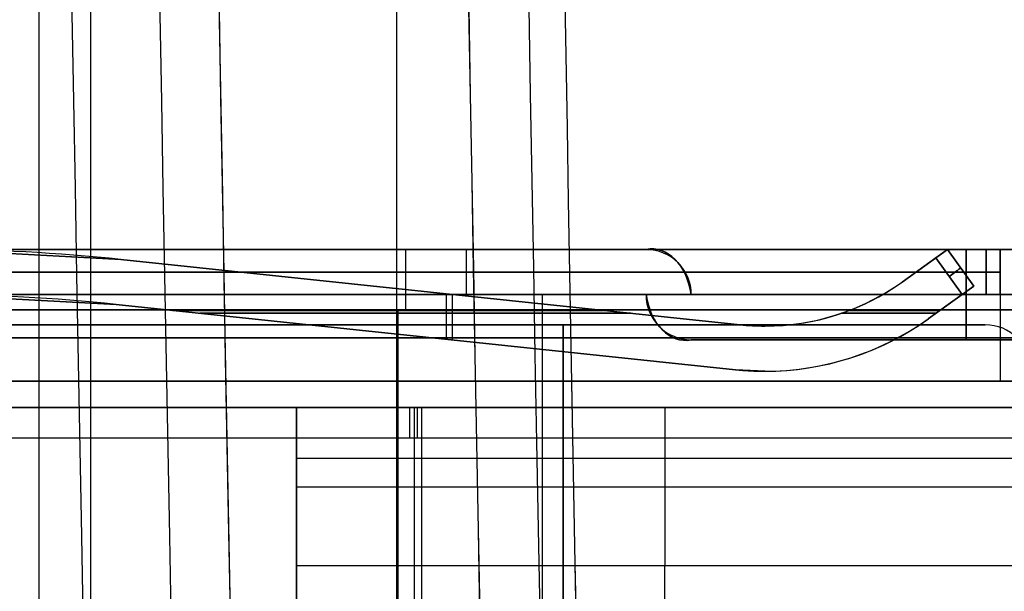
# Model space of a CAD drawing. Extents: x -64 to 57, y 4 to 161.
# Tile 23 of 256: x -61.08 to -54.55, y 41.94 to 45.73. Entities that reach past the tile are written whole.
import ezdxf

# ---------------------------------------------------------------- set-up
doc = ezdxf.new("R2010")
doc.units = 0
doc.layers.add('DEFAULT', color=7, linetype='CONTINUOUS')

msp = doc.modelspace()

# ---------------------------------------------------------------- linework, layer by layer
at = {"layer": 'DEFAULT', "color": 1}
for p, q in [((-60.9551, 12.1037, 35.613), (-60.9551, 150.6227, 35.613)), ((-58.5812, 9.8556, 31.6665), (-58.5812, 71.4914, 31.6665)), ((-58.5812, 9.855, 65.5085), (-58.5812, 71.4914, 65.5085)), ((-60.6117, 12.0995, 65.4553), (-60.6117, 71.385, 65.4553)), ((-60.6117, 12.0995, 31.7197), (-60.6117, 71.385, 31.7197))]:
    msp.add_line(p, q, dxfattribs=at)
at = {"layer": 'DEFAULT'}
for p, q in [((-62.8671, 44.2065, 52.6366), (-46.1771, 44.2065, 52.6366)), ((-54.1771, 44.2065, 39.1966), (-62.8671, 44.2065, 39.1966)), ((-62.8671, 44.2065, 45.0666), (-46.1771, 44.2065, 45.0666)), ((-60.4124, 44.14, 49.3505), (-61.6771, 44.2065, 49.2866)), ((-61.6771, 44.2065, 51.1866), (-60.4124, 44.14, 51.1226)), ((-61.6771, 44.2065, 42.7666), (-60.4124, 44.14, 42.7026)), ((-60.4124, 44.14, 40.9305), (-61.6771, 44.2065, 40.8666)), ((-61.5701, 44.2065, 48.8441), (-54.6701, 44.2065, 49.33)), ((-54.6701, 44.2065, 51.1431), (-61.5701, 44.2065, 51.629)), ((-54.6701, 44.2065, 42.7231), (-61.5701, 44.2065, 43.209)), ((-61.5701, 44.2065, 40.4241), (-54.6701, 44.2065, 40.91)), ((-58.1201, 44.2065, 49.0871), (-58.1201, 43.9065, 49.0871)), ((-58.1201, 44.2065, 51.3861), (-58.1201, 43.9065, 51.3861)), ((-58.1201, 44.2065, 42.9661), (-58.1201, 43.9065, 42.9661)), ((-58.1201, 44.2065, 40.6671), (-58.1201, 43.9065, 40.6671)), ((-52.6771, 44.2065, 46.4166), (-56.9271, 44.2065, 46.4166)), ((-56.9271, 44.2065, 46.4166), (-56.9271, 44.2065, 45.4166)), ((-56.9271, 44.2065, 45.4166), (-52.6771, 44.2065, 45.4166)), ((-55.2284, 43.9899, 42.4407), (-54.9257, 44.2065, 42.4254)), ((-54.9257, 44.2065, 41.2077), (-55.2284, 43.9899, 41.1924)), ((-54.9257, 44.2065, 50.2366), (-55.2284, 43.9899, 50.2366)), ((-54.9257, 44.2065, 41.8166), (-55.2284, 43.9899, 41.8166)), ((-55.0037, 44.1507, 50.8493), (-54.9257, 44.2065, 50.7494)), ((-54.9257, 44.2065, 49.7238), (-55.0037, 44.1507, 49.6238)), ((-54.9257, 44.2065, 42.4254), (-54.7511, 43.9625, 42.4166)), ((-54.7511, 43.9625, 41.2166), (-54.9257, 44.2065, 41.2077)), ((-54.9257, 44.2065, 50.7494), (-54.9257, 44.2065, 49.7238)), ((-54.9257, 44.2065, 49.7238), (-54.7511, 43.9625, 49.7326)), ((-54.7511, 43.9625, 50.7405), (-54.9257, 44.2065, 50.7494)), ((-54.9257, 44.2065, 41.2077), (-54.9257, 44.2065, 42.4254)), ((-54.9257, 44.2065, 50.7494), (-54.7511, 43.9625, 50.7405)), ((-54.7511, 43.9625, 41.8166), (-54.9257, 44.2065, 41.8166)), ((-54.9257, 44.2065, 50.2366), (-54.7511, 43.9625, 50.2366)), ((-54.6701, 43.9065, 49.33), (-54.6701, 44.2065, 49.33)), ((-54.6701, 44.2065, 51.1431), (-54.6701, 43.9065, 51.1431)), ((-54.6701, 43.9065, 42.7231), (-54.6701, 44.2065, 42.7231)), ((-54.6701, 43.9065, 40.91), (-54.6701, 44.2065, 40.91)), ((-54.5771, 44.2065, 49.4298), (-54.5771, 44.2065, 51.0434)), ((-54.5771, 44.2065, 41.0098), (-54.5771, 44.2065, 42.6234)), ((-54.5771, 44.2065, 49.4298), (-54.5771, 43.9065, 49.4298)), ((-54.5771, 43.9065, 51.0434), (-54.5771, 44.2065, 51.0434)), ((-54.5771, 43.9065, 42.6234), (-54.5771, 44.2065, 42.6234)), ((-54.5771, 43.9065, 41.0098), (-54.5771, 44.2065, 41.0098)), ((-54.5771, 44.2065, 50.2366), (-54.5771, 43.9065, 50.2366)), ((-54.5771, 44.2065, 41.8166), (-54.5771, 43.9065, 41.8166)), ((-60.4124, 44.14, 51.1226), (-60.4124, 44.14, 49.3505)), ((-60.4124, 44.14, 42.7026), (-60.4124, 44.14, 40.9305)), ((-56.3027, 43.7065, 49.5582), (-60.4124, 44.14, 49.3505)), ((-60.4124, 44.14, 51.1226), (-56.3027, 43.7065, 50.915)), ((-60.4124, 44.14, 42.7026), (-56.3027, 43.7065, 42.495)), ((-56.3027, 43.7065, 41.1382), (-60.4124, 44.14, 40.9305)), ((-56.3027, 43.7065, 50.2366), (-60.4124, 44.14, 50.2366)), ((-56.3027, 43.7065, 41.8166), (-60.4124, 44.14, 41.8166)), ((-55.0037, 44.1507, 49.6238), (-55.2284, 43.9899, 49.6124)), ((-55.2284, 43.9899, 50.8607), (-55.0037, 44.1507, 50.8493)), ((-54.8291, 43.9067, 49.6326), (-55.0037, 44.1507, 49.6238)), ((-55.0037, 44.1507, 50.8493), (-54.8291, 43.9067, 50.8405)), ((-61.5701, 44.0565, 48.8441), (-54.6701, 44.0565, 49.33)), ((-61.5701, 44.0565, 51.629), (-54.6701, 44.0565, 51.1431)), ((-54.6701, 44.0565, 42.7231), (-61.5701, 44.0565, 43.209)), ((-54.6701, 44.0565, 40.91), (-61.5701, 44.0565, 40.4241)), ((-55.0771, 44.0982, 49.6201), (-55.0771, 44.0982, 50.853)), ((-55.0771, 44.0982, 41.2001), (-55.0771, 44.0982, 42.433)), ((-54.8384, 44.0845, 41.2122), (-54.8384, 44.0845, 42.421)), ((-54.8384, 44.0845, 49.7282), (-54.8384, 44.0845, 50.745)), ((-54.5771, 44.0565, 49.4298), (-54.5771, 44.0565, 51.0434)), ((-54.5771, 44.0565, 41.0098), (-54.5771, 44.0565, 42.6234)), ((-55.2284, 43.9899, 41.1924), (-55.2284, 43.9899, 42.4407)), ((-55.2284, 43.9899, 49.6124), (-55.2284, 43.9899, 50.8607)), ((-58.3575, 43.9232, 49.4543), (-58.3575, 43.9232, 51.0188)), ((-58.3575, 43.9232, 41.0343), (-58.3575, 43.9232, 42.5988)), ((-58.2531, 43.9122, 49.4596), (-58.2531, 43.6106, 49.4596)), ((-58.2531, 43.9122, 51.0135), (-58.2531, 43.6106, 51.0135)), ((-54.7511, 43.9625, 42.4166), (-55.0539, 43.7459, 42.4319)), ((-55.0539, 43.7459, 41.2013), (-54.7511, 43.9625, 41.2166)), ((-54.7511, 43.9625, 50.2366), (-55.0539, 43.7459, 50.2366)), ((-54.7511, 43.9625, 41.8166), (-55.0539, 43.7459, 41.8166)), ((-54.7511, 43.9625, 49.7326), (-54.8291, 43.9067, 49.6326)), ((-54.8291, 43.9067, 50.8405), (-54.7511, 43.9625, 50.7405)), ((-54.7511, 43.9625, 50.7405), (-54.7511, 43.9625, 49.7326)), ((-54.7511, 43.9625, 42.4166), (-54.7511, 43.9625, 41.2166)), ((-62.8671, 43.9065, 52.6366), (-46.1771, 43.9065, 52.6366)), ((-62.8671, 43.9065, 39.1966), (-54.1771, 43.9065, 39.1966)), ((-62.8671, 43.9065, 45.0666), (-46.1771, 43.9065, 45.0666)), ((-60.4438, 43.8416, 49.3489), (-61.6771, 43.9065, 49.2866)), ((-61.6771, 43.9065, 51.1866), (-60.4438, 43.8416, 51.1242)), ((-61.6771, 43.9065, 42.7666), (-60.4438, 43.8416, 42.7042)), ((-60.4438, 43.8416, 40.9289), (-61.6771, 43.9065, 40.8666)), ((-54.6701, 43.9065, 49.33), (-61.5701, 43.9065, 48.8441)), ((-54.6701, 43.9065, 51.1431), (-61.5701, 43.9065, 51.629)), ((-61.5701, 43.9065, 43.209), (-54.6701, 43.9065, 42.7231)), ((-61.5701, 43.9065, 40.4241), (-54.6701, 43.9065, 40.91)), ((-58.2141, 43.9081, 42.5916), (-58.2141, 43.6064, 42.5916)), ((-58.2141, 43.9081, 41.0416), (-58.2141, 43.6064, 41.0416)), ((-56.9271, 43.9065, 46.4166), (-56.9271, 43.9065, 45.4166)), ((-52.6771, 43.9065, 46.4166), (-56.9271, 43.9065, 46.4166)), ((-56.9271, 43.9065, 45.4166), (-52.6771, 43.9065, 45.4166)), ((-52.9771, 43.9065, 46.1166), (-56.6271, 43.9065, 46.1166)), ((-56.6271, 43.9065, 45.7166), (-52.9771, 43.9065, 45.7166)), ((-56.6271, 43.9065, 46.1166), (-56.6271, 43.9065, 45.7166)), ((-56.6271, 43.9065, 45.9166), (-52.9771, 43.9065, 45.9166)), ((-55.0539, 43.7459, 49.6213), (-54.8291, 43.9067, 49.6326)), ((-54.8291, 43.9067, 50.8405), (-55.0539, 43.7459, 50.8519)), ((-54.9025, 43.8542, 49.6289), (-54.9025, 43.8542, 50.8442)), ((-54.9025, 43.8542, 41.2089), (-54.9025, 43.8542, 42.4242)), ((-54.8021, 43.9065, 45.7166), (-54.8021, 43.9065, 46.1166)), ((-54.5771, 43.9065, 51.0434), (-54.5771, 43.9065, 49.4298)), ((-54.5771, 43.9065, 42.6234), (-54.5771, 43.9065, 41.0098)), ((-62.8671, 43.8065, 53.0366), (-46.1771, 43.8065, 53.0366)), ((-54.2771, 43.8065, 38.7966), (-62.8671, 43.8065, 38.7966)), ((-46.1771, 43.8065, 52.7366), (-62.8671, 43.8065, 52.7366)), ((-62.8671, 43.8065, 39.0966), (-54.2771, 43.8065, 39.0966)), ((-60.4438, 43.8416, 42.7042), (-60.4438, 43.8416, 40.9289)), ((-60.4438, 43.8416, 51.1242), (-60.4438, 43.8416, 49.3489)), ((-60.4438, 43.8416, 49.3489), (-56.3341, 43.4081, 49.5566)), ((-56.3341, 43.4081, 50.9166), (-60.4438, 43.8416, 51.1242)), ((-56.3341, 43.4081, 42.4966), (-60.4438, 43.8416, 42.7042)), ((-60.4438, 43.8416, 40.9289), (-56.3341, 43.4081, 41.1366)), ((-56.3341, 43.4081, 41.8166), (-60.4438, 43.8416, 41.8166)), ((-56.3341, 43.4081, 50.2366), (-60.4438, 43.8416, 50.2366)), ((-60.0698, 43.8022, 42.6853), (-57.2098, 43.8022, 42.5408)), ((-57.2098, 43.8022, 41.0923), (-60.0698, 43.8022, 40.9478)), ((-57.0291, 43.7831, 49.5214), (-59.8891, 43.7831, 49.3769)), ((-59.8891, 43.7831, 51.0962), (-57.0291, 43.7831, 50.9517)), ((-58.5746, 37.6565, 38.7966), (-58.5746, 43.8065, 38.7966)), ((-58.5721, 37.6565, 39.0966), (-58.5721, 43.8065, 39.0966)), ((-55.0019, 43.7831, 49.6239), (-55.6292, 43.7831, 49.5922)), ((-55.6292, 43.7831, 50.8809), (-55.0019, 43.7831, 50.8492)), ((-55.5769, 43.8022, 42.4583), (-54.9752, 43.8022, 42.4279)), ((-54.9752, 43.8022, 41.2052), (-55.5769, 43.8022, 41.1748)), ((-55.0539, 43.7459, 49.6213), (-55.0539, 43.7459, 50.8519)), ((-55.0539, 43.7459, 41.2013), (-55.0539, 43.7459, 42.4319)), ((-56.3027, 43.7065, 50.915), (-56.3027, 43.7065, 49.5582)), ((-56.3027, 43.7065, 42.495), (-56.3027, 43.7065, 41.1382)), ((-56.3027, 43.7065, 42.495), (-56.1386, 43.6979, 42.4867)), ((-56.1386, 43.6979, 41.1464), (-56.3027, 43.7065, 41.1382)), ((-56.1386, 43.6979, 42.4867), (-56.1386, 43.6979, 41.1464)), ((-56.1386, 43.6979, 50.9067), (-56.1386, 43.6979, 49.5664)), ((-58.389, 43.6249, 41.0327), (-58.389, 43.6249, 42.6004)), ((-58.389, 43.6249, 49.4527), (-58.389, 43.6249, 51.0204)), ((-52.9771, 43.6065, 45.7166), (-56.6271, 43.6065, 45.7166)), ((-56.6271, 43.6065, 45.7166), (-56.6271, 43.6065, 46.1166)), ((-56.6271, 43.6065, 46.1166), (-52.9771, 43.6065, 46.1166)), ((-56.6271, 43.6065, 45.9166), (-52.9771, 43.6065, 45.9166)), ((-54.8021, 43.6065, 45.7166), (-54.8021, 43.6065, 46.1166)), ((-56.3341, 43.4081, 42.4966), (-56.3341, 43.4081, 41.1366)), ((-56.1386, 43.3979, 42.4867), (-56.3341, 43.4081, 42.4966)), ((-56.3341, 43.4081, 41.1366), (-56.1386, 43.3979, 41.1464)), ((-56.3341, 43.4081, 50.9166), (-56.3341, 43.4081, 49.5566)), ((-56.1386, 43.3979, 41.1464), (-56.1386, 43.3979, 42.4867)), ((-56.1386, 43.3979, 50.9067), (-56.1386, 43.3979, 49.5664))]:
    msp.add_line(p, q, dxfattribs=at)
at = {"layer": 'DEFAULT', "color": 254}
for p, q in [((-54.1571, 43.9065, 44.5166), (-62.6771, 43.9065, 44.5166)), ((-62.6771, 43.9065, 47.3166), (-54.1571, 43.9065, 47.3166)), ((-50.6271, 43.9065, 46.6666), (-62.6771, 43.9065, 46.6666)), ((-62.6771, 43.9065, 45.1666), (-50.6271, 43.9065, 45.1666)), ((-57.6171, 43.9065, 44.5166), (-57.6171, 41.8565, 44.5166)), ((-57.6171, 43.9065, 47.3166), (-57.6171, 41.8565, 47.3166)), ((-54.5771, 43.9065, 46.6666), (-54.5771, 43.3315, 46.6666)), ((-54.5771, 43.9065, 45.1666), (-54.5771, 43.9065, 44.5166)), ((-54.5771, 43.9065, 45.1666), (-54.5771, 43.3315, 45.1666)), ((-54.5771, 43.9065, 47.3166), (-54.5771, 43.9065, 46.6666)), ((-62.5771, 43.7065, 44.5166), (-54.6771, 43.7065, 44.5166)), ((-62.5771, 43.7065, 47.6166), (-54.6771, 43.7065, 47.6166)), ((-54.6771, 43.7065, 47.3166), (-62.5771, 43.7065, 47.3166)), ((-54.6771, 43.7065, 44.2166), (-62.5771, 43.7065, 44.2166)), ((-58.8271, 43.7065, 44.2166), (-58.8271, 43.7065, 44.5166)), ((-58.8271, 43.7065, 47.3166), (-58.8271, 43.7065, 47.6166)), ((-57.4771, 41.7415, 44.5166), (-57.4771, 43.7065, 44.5166)), ((-57.4771, 41.7415, 44.2166), (-57.4771, 43.7065, 44.2166)), ((-57.4771, 43.7065, 47.3166), (-57.4771, 41.7415, 47.3166)), ((-57.4771, 43.7065, 47.6166), (-57.4771, 41.7415, 47.6166)), ((-54.6771, 43.7065, 44.2166), (-54.6771, 43.7065, 44.5166)), ((-54.6771, 43.7065, 47.6166), (-54.6771, 43.7065, 47.3166)), ((-50.6271, 43.619, 46.6666), (-62.6771, 43.619, 46.6666)), ((-62.6771, 43.619, 45.1666), (-50.6271, 43.619, 45.1666)), ((-62.6771, 43.3315, 46.6666), (-46.4771, 43.3315, 46.6666)), ((-46.4771, 43.3315, 45.1666), (-62.6771, 43.3315, 45.1666)), ((-46.4771, 43.3315, 45.9166), (-62.6771, 43.3315, 45.9166)), ((-54.5771, 43.3315, 46.6666), (-54.5771, 43.3315, 45.1666)), ((-54.3571, 43.1565, 50.2166), (-62.5771, 43.1565, 50.2166)), ((-62.5771, 43.1565, 51.8166), (-54.3571, 43.1565, 51.8166)), ((-54.3571, 43.1565, 51.0166), (-62.5771, 43.1565, 51.0166)), ((-54.3571, 43.1565, 41.7666), (-62.4771, 43.1565, 41.7666)), ((-62.4771, 43.1565, 43.3666), (-54.3571, 43.1565, 43.3666)), ((-54.3571, 43.1565, 42.5666), (-62.4771, 43.1565, 42.5666)), ((-59.2471, 41.7337, 38.0966), (-59.2471, 43.1565, 38.0966)), ((-59.2471, 43.1565, 38.0966), (-54.3571, 43.1565, 38.0966)), ((-59.2471, 43.1565, 38.0966), (-59.2471, 43.1565, 38.7966)), ((-59.2471, 43.1565, 38.7966), (-54.3571, 43.1565, 38.7966)), ((-59.2471, 42.1065, 38.7966), (-59.2471, 43.1565, 38.7966)), ((-54.3571, 43.1565, 38.4466), (-59.2471, 43.1565, 38.4466)), ((-59.2471, 43.1565, 38.2466), (-59.2471, 38.6565, 38.2466)), ((-58.4671, 43.1565, 50.2166), (-58.4671, 41.7565, 50.2166)), ((-58.4671, 43.1565, 51.8166), (-58.4671, 43.1565, 50.2166)), ((-58.4171, 43.1565, 41.7666), (-58.4171, 41.7565, 41.7666)), ((-58.4171, 43.1565, 43.3666), (-58.4171, 43.1565, 41.7666)), ((-56.8021, 43.1565, 38.7966), (-56.8021, 43.1565, 38.0966)), ((-56.8021, 43.1565, 38.7966), (-56.8021, 42.1065, 38.7966)), ((-62.5771, 42.9565, 52.0166), (-54.3571, 42.9565, 52.0166)), ((-62.4771, 42.9565, 43.5666), (-54.3571, 42.9565, 43.5666)), ((-58.4671, 42.9565, 52.0166), (-58.4671, 32.3565, 52.0166)), ((-58.4171, 42.9565, 43.5666), (-58.4171, 32.3565, 43.5666)), ((-59.2471, 42.8201, 38.0966), (-46.4771, 42.8201, 38.0966)), ((-59.2471, 42.6315, 38.7966), (-54.3571, 42.6315, 38.7966)), ((-54.3571, 42.1065, 38.7966), (-59.2471, 42.1065, 38.7966)), ((-54.3571, 42.1065, 38.5966), (-59.2471, 42.1065, 38.5966)), ((-59.2471, 42.1065, 38.5966), (-59.2471, 39.6565, 38.5966)), ((-59.2471, 42.1065, 38.7966), (-59.2471, 42.1065, 38.5966)), ((-54.3571, 42.1065, 38.6966), (-59.2471, 42.1065, 38.6966)), ((-56.8021, 39.6565, 38.5966), (-56.8021, 42.1065, 38.5966)), ((-56.8021, 42.1065, 38.5966), (-56.8021, 42.1065, 38.7966))]:
    msp.add_line(p, q, dxfattribs=at)
at = {"layer": 'DEFAULT', "color": 1, "extrusion": (8.80849e-08, 1.65877e-11, 1)}
msp.add_arc((2112.4494, 83.1513, 30.3646), 2172.531, 178.0582251, 181.9633825, dxfattribs=at)
at = {"layer": 'DEFAULT', "color": 1, "extrusion": (6.37239e-09, -5.38277e-14, 1)}
msp.add_arc((2106.8678, 83.1507, 28.609), 2167.9273, 178.056369, 181.9652383, dxfattribs=at)
at = {"layer": 'DEFAULT', "color": 1, "extrusion": (-6.39751e-09, 3.73463e-14, 1)}
msp.add_arc((2106.8678, 83.1507, 68.566), 2167.9273, 178.056369, 181.9652417, dxfattribs=at)
at = {"layer": 'DEFAULT', "color": 1, "extrusion": (-4.01616e-05, -4.47712e-09, 1)}
msp.add_arc((2112.4396, 83.1513, 28.6012), 2172.9134, 178.0606672, 181.9609199, dxfattribs=at)
at = {"layer": 'DEFAULT', "color": 1, "extrusion": (4.01504e-05, 4.4757e-09, 1)}
msp.add_arc((2112.4343, 83.1513, 68.5737), 2172.912, 178.060666, 181.9609244, dxfattribs=at)
at = {"layer": 'DEFAULT', "color": 1, "extrusion": (8.84343e-08, 1.65026e-11, 1)}
msp.add_arc((2112.4606, 83.1513, 30.3646), 2172.5422, 178.0615914, 181.9600157, dxfattribs=at)
at = {"layer": 'DEFAULT', "color": 1, "extrusion": (-8.77825e-08, -1.6417e-11, 1)}
msp.add_arc((2112.4589, 83.1513, 66.8103), 2172.5405, 178.0615925, 181.9600222, dxfattribs=at)
at = {"layer": 'DEFAULT', "color": 1, "extrusion": (-1.20336e-07, -1.63837e-11, 1)}
msp.add_arc((2114.1223, 83.1513, 66.7525), 2172.5478, 178.0626042, 181.9590105, dxfattribs=at)
at = {"layer": 'DEFAULT', "color": 1, "extrusion": (1.21146e-07, 1.64666e-11, 1)}
msp.add_arc((2114.1246, 83.1513, 30.4225), 2172.5492, 178.0626034, 181.9590034, dxfattribs=at)
at = {"layer": 'DEFAULT', "color": 1, "extrusion": (-8.19297e-05, -1.02067e-08, 1)}
msp.add_arc((2109.4242, 83.1507, 30.4411), 2167.4488, 178.0582714, 181.963356, dxfattribs=at)
at = {"layer": 'DEFAULT', "color": 1, "extrusion": (8.1905e-05, 1.02059e-08, 1)}
msp.add_arc((2109.4164, 83.1507, 66.7338), 2167.4489, 178.0582742, 181.9633612, dxfattribs=at)
at = {"layer": 'DEFAULT', "color": 1, "extrusion": (0.026177, -5.2664e-15, 0.999657)}
msp.add_arc((83.1488, -2118.5656, 30.1222), 2177.1597, 90.3056479, 91.9301712, dxfattribs=at)
at = {"layer": 'DEFAULT', "color": 1, "extrusion": (-0.026177, -7.7076e-15, 0.999657)}
msp.add_arc((-83.1488, 2121.1093, 67.0195), 2177.1597, 270.3056479, 271.9301871, dxfattribs=at)
at = {"layer": 'DEFAULT'}
for centre, radius, start, end in [((-61.6771, 32.1489, 50.2366), 12.0575, 83.97885, 90), ((-61.6771, 32.1489, 41.8166), 12.0575, 83.97885, 90), ((-56.9271, 43.9065, 45.9166), 0.3, 0, 90), ((-56.1386, 45.2621, 50.2366), 1.5642, 263.97885, 305.58022), ((-56.1386, 45.2621, 41.8166), 1.5642, 270, 305.58022), ((-61.6771, 32.1489, 41.8166), 11.7575, 83.97885, 90), ((-61.6771, 32.1489, 50.2366), 11.7575, 83.97885, 90), ((-56.6271, 43.9065, 45.9166), 0.3, 180, 270), ((-56.1386, 45.2621, 50.2366), 1.8642, 263.97885, 305.58022), ((-56.1386, 45.2621, 41.8166), 1.8642, 270, 305.58022), ((-56.1386, 45.2621, 41.8166), 1.5642, 263.97885, 270), ((-56.1386, 45.2621, 41.8166), 1.8642, 263.97885, 270)]:
    msp.add_arc(centre, radius, start, end, dxfattribs=at)
at = {"layer": 'DEFAULT', "extrusion": (1, 1.19249e-08, 0)}
for centre, radius, start, end in [((43.8065, 39.1966, -58.5221), 0.4, 270, 0), ((43.9065, 46.4166, -54.8021), 0.3, 270, 0), ((43.9065, 45.4166, -54.8021), 0.3, 360, 90), ((43.8065, 39.1966, -58.5221), 0.1, 270, 0), ((43.9065, 45.7166, -54.8021), 0.3, 180, 270), ((43.9065, 46.1166, -54.8021), 0.3, 90, 180)]:
    msp.add_arc(centre, radius, start, end, dxfattribs=at)
at = {"layer": 'DEFAULT', "extrusion": (0.707107, 1.94558e-07, -0.707107)}
for centre, start, end in [((43.8308, -8.0867, -72.3679), 352.04508, 78.48372), ((43.9822, -7.7674, -72.3679), 172.04508, 258.48372)]:
    msp.add_arc(centre, 0.3794, start, end, dxfattribs=at)
at = {"layer": 'DEFAULT', "extrusion": (0.707107, -1.77694e-07, 0.707107)}
for centre, start, end in [((43.8307, 73.0225, -7.4321), 281.5163, 7.95494), ((43.9822, 72.7033, -7.4321), 101.5163, 187.95494)]:
    msp.add_arc(centre, 0.3794, start, end, dxfattribs=at)
at = {"layer": 'DEFAULT', "extrusion": (-1.19249e-08, 1, 1.03398e-25)}
msp.add_arc((54.6771, 49.4298, 44.2065), 0.1, 180, 265.97174, dxfattribs=at)
at = {"layer": 'DEFAULT', "extrusion": (-1.19249e-08, 1, 0)}
for centre, start, end in [((54.6771, 51.0434, 44.2065), 94.02826, 180), ((54.6771, 42.6234, 44.2065), 94.02826, 180), ((54.6771, 49.4298, 44.0565), 180, 265.97174), ((54.6771, 51.0434, 44.0565), 94.02826, 180), ((54.6771, 42.6234, 44.0565), 94.02826, 180), ((54.6771, 41.0098, 44.0565), 180, 265.97174), ((54.6771, 49.4298, 43.9065), 180, 265.97174)]:
    msp.add_arc(centre, 0.1, start, end, dxfattribs=at)
at = {"layer": 'DEFAULT', "extrusion": (-1.19249e-08, 1, 1.64749e-14)}
msp.add_arc((54.6771, 41.0098, 44.2065), 0.1, 180, 265.97174, dxfattribs=at)
at = {"layer": 'DEFAULT', "extrusion": (-0.581591, 0.81295, -0.02939)}
msp.add_arc((19.05, 51.6982, 66.272), 0.1, 180, 267.64751, dxfattribs=at)
at = {"layer": 'DEFAULT', "extrusion": (-0.581591, 0.81295, 0.02939)}
msp.add_arc((19.05, 48.7315, 69.2249), 0.1, 92.35249, 180, dxfattribs=at)
at = {"layer": 'DEFAULT', "extrusion": (-0.05047, -6.01935e-10, 0.998726)}
msp.add_arc((-45.2656, -53.5654, 52.3366), 1.5677, 353.98339, 35.53965, dxfattribs=at)
at = {"layer": 'DEFAULT', "extrusion": (0.05047, 6.02001e-10, 0.998726)}
msp.add_arc((45.2656, 58.6362, 48.0085), 1.5677, 173.98339, 215.53965, dxfattribs=at)
at = {"layer": 'DEFAULT', "extrusion": (0.05047, 6.01967e-10, 0.998726)}
msp.add_arc((45.2655, 58.2112, 39.5992), 1.5676, 179.99691, 215.54083, dxfattribs=at)
at = {"layer": 'DEFAULT', "extrusion": (-0.05047, -6.01599e-10, 0.998726)}
msp.add_arc((-45.2655, -53.9903, 43.9273), 1.5676, 359.99691, 35.54083, dxfattribs=at)
at = {"layer": 'DEFAULT', "extrusion": (-1.19249e-08, 1, -1.24478e-15)}
msp.add_arc((54.6771, 51.0434, 43.9065), 0.1, 94.02826, 180, dxfattribs=at)
at = {"layer": 'DEFAULT', "extrusion": (-1.19249e-08, 1, -1.70973e-14)}
msp.add_arc((54.6771, 42.6234, 43.9065), 0.1, 94.02826, 180, dxfattribs=at)
at = {"layer": 'DEFAULT', "extrusion": (-1.19249e-08, 1, 1.77197e-14)}
msp.add_arc((54.6771, 41.0098, 43.9065), 0.1, 180, 265.97174, dxfattribs=at)
at = {"layer": 'DEFAULT', "extrusion": (-0.05047, -6.01834e-10, 0.998726)}
msp.add_arc((-45.2663, -53.5654, 52.3366), 1.8684, 353.98339, 35.53965, dxfattribs=at)
at = {"layer": 'DEFAULT', "extrusion": (0.05047, 6.01723e-10, 0.998726)}
msp.add_arc((45.2663, 58.6362, 48.0085), 1.8684, 173.98339, 215.53965, dxfattribs=at)
at = {"layer": 'DEFAULT', "extrusion": (0.05047, 6.0184e-10, 0.998726)}
msp.add_arc((45.2661, 58.2112, 39.5992), 1.8682, 179.99691, 215.54083, dxfattribs=at)
at = {"layer": 'DEFAULT', "extrusion": (-0.05047, -6.01764e-10, 0.998726)}
msp.add_arc((-45.2661, -53.9903, 43.9273), 1.8682, 359.99691, 35.54083, dxfattribs=at)
at = {"layer": 'DEFAULT', "color": 254}
for centre in [(-54.6771, 43.4065, 44.5166), (-54.6771, 43.4065, 44.2166), (-54.6771, 43.4065, 47.3166), (-54.6771, 43.4065, 47.6166), (-54.6771, 43.4065, 44.3666), (-54.6771, 43.4065, 47.4666)]:
    msp.add_arc(centre, 0.3, 0, 90, dxfattribs=at)
at = {"layer": 'DEFAULT', "color": 254, "extrusion": (1, 1.19249e-08, 7.10543e-15)}
msp.add_arc((42.9565, 51.8166, -58.4964), 0.2, 0, 90, dxfattribs=at)
at = {"layer": 'DEFAULT', "color": 254, "extrusion": (1, 1.19249e-08, 0)}
msp.add_arc((42.9565, 43.3666, -58.4464), 0.2, 0, 90, dxfattribs=at)

doc.saveas('drawing.dxf')
